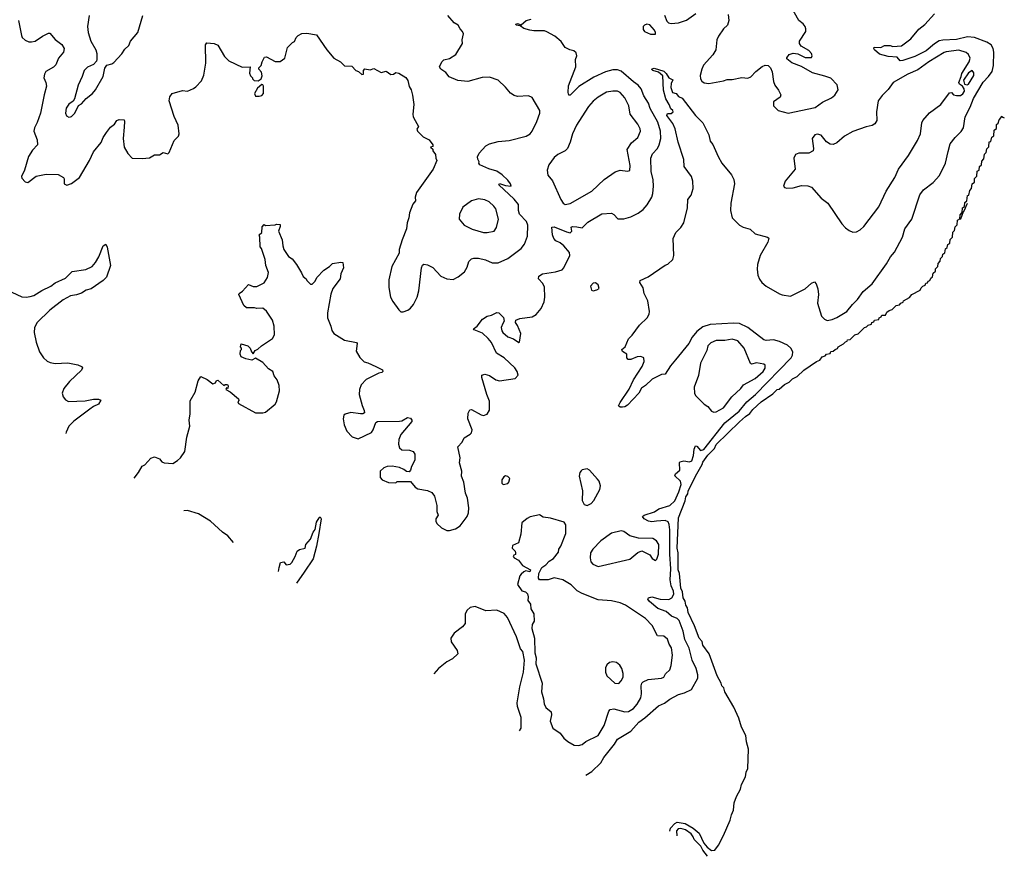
# Model space of a CAD drawing. Extents: x 1468344 to 1613994, y 525695 to 643861.
# Tile 145 of 256: x 1544589 to 1552668, y 525695 to 532561. Entities that reach past the tile are written whole.
import ezdxf

# ---------------------------------------------------------------- set-up
doc = ezdxf.new("R2010")
doc.units = 0

msp = doc.modelspace()

# ---------------------------------------------------------------- linework, layer by layer
at = {"layer": '0CON10XD'}
for points in [[(1549878.8, 532598.8), (1549898.8, 532548.8), (1549914.1, 532534.1), (1549935, 532528.8), (1549995, 532534.2), (1550061.7, 532558.3), (1550137, 532613)], [(1550402.5, 532605), (1550407.1, 532555), (1550395.8, 532515), (1550362.9, 532485), (1550324.4, 532425), (1550310, 532395), (1550300.8, 532315), (1550277, 532273), (1550200.8, 532189.2), (1550185.4, 532155), (1550173.5, 532103.5), (1550175.6, 532075), (1550185.5, 532055.5), (1550205, 532044.2), (1550245, 532037.1), (1550365, 532060), (1550395, 532071.4), (1550435, 532070), (1550515, 532087.1), (1550565, 532081.4), (1550588.5, 532091.5), (1550628.8, 532135), (1550682.7, 532177.3), (1550705, 532186.7), (1550730, 532185), (1550750, 532165), (1550763.9, 532133.9), (1550773.1, 532055), (1550784.3, 532025), (1550815, 531983.3), (1550834, 531945), (1550828.8, 531925), (1550775, 531886.7), (1550774.2, 531854.2), (1550812.5, 531815), (1550895, 531793.8), (1551115, 531840.8), (1551176.7, 531885), (1551249.2, 531920.8), (1551277.7, 531942.3), (1551303.8, 531985), (1551296.1, 532026.1), (1551245, 532081.4), (1551195, 532096.7), (1551095, 532125.6), (1551005, 532177.1), (1550925, 532206.7), (1550885, 532240), (1550883, 532247), (1550903.6, 532276.4), (1550935, 532286.7), (1550975, 532280), (1551035, 532252), (1551085, 532252), (1551091.2, 532265), (1551086, 532285), (1551065, 532308.8), (1551002.5, 532345), (1550987, 532367), (1550986.7, 532385), (1551038.6, 532465), (1551040, 532485), (1551033.3, 532505), (1551017.3, 532527.3), (1550983.1, 532555), (1550922.4, 532662.4)], [(1544578.9, 532555), (1544602.4, 532432.4), (1544610, 532415), (1544633.4, 532393.4), (1544665, 532380), (1544685, 532379.2), (1544715, 532385.7), (1544775, 532427.1), (1544825, 532452), (1544835, 532450), (1544879.1, 532399.1), (1544935, 532358), (1544954.2, 532325), (1544949.2, 532295), (1544907.5, 532245), (1544885, 532192), (1544865, 532172.5), (1544803.8, 532135), (1544791.2, 532115), (1544786.2, 532085), (1544803.8, 532045), (1544809.2, 532015), (1544788.9, 531945), (1544760, 531795), (1544733, 531717), (1544709.4, 531675), (1544705.6, 531645), (1544732.5, 531575), (1544736, 531535), (1544695, 531490.5), (1544661, 531439), (1544629.5, 531325), (1544603.1, 531275), (1544605, 531260), (1544635, 531231.4), (1544655, 531225.6), (1544725, 531277.5), (1544805, 531292.5), (1544905, 531291.2), (1544947.5, 531265), (1544953.3, 531255), (1544953.3, 531215), (1544975, 531203.8), (1545015, 531216.7), (1545078.8, 531265), (1545160.8, 531405), (1545195, 531476.2), (1545257.3, 531552.7), (1545274.2, 531595), (1545300, 531635), (1545335, 531680), (1545367.1, 531702.9), (1545385, 531733.3), (1545405, 531743.3), (1545445, 531740), (1545450, 531725), (1545445, 531680), (1545437.5, 531585), (1545446, 531515), (1545475, 531463.3), (1545512.5, 531425), (1545595, 531421.2), (1545655, 531426.7), (1545695, 531452.5), (1545737, 531453), (1545765, 531470), (1545805, 531460), (1545815, 531470), (1545855, 531570), (1545892.5, 531605), (1545896.7, 531625), (1545890, 531695), (1545856.1, 531766.1), (1545816.2, 531895), (1545821.2, 531928.8), (1545840, 531955), (1545925, 531978.8), (1545966.1, 531973.9), (1546015, 531996.7), (1546035, 532010), (1546080.5, 532059.5), (1546100.6, 532105), (1546117.1, 532205), (1546113.3, 532355), (1546125, 532370), (1546185, 532366.7), (1546215, 532353.3), (1546269.3, 532259.3), (1546305, 532222.5), (1546415, 532172.5), (1546480, 532175), (1546473.3, 532123.3), (1546481.7, 532101.7), (1546500, 532085), (1546500, 532075), (1546511.7, 532061.7), (1546545, 532060), (1546570, 532075), (1546579.3, 532099.3), (1546571.7, 532131.7), (1546550, 532155), (1546550, 532165), (1546570, 532185), (1546577.5, 532215), (1546597, 532253), (1546615, 532256.7), (1546685, 532218.1), (1546725, 532218), (1546764, 532245), (1546785, 532333.3), (1546827, 532373), (1546845, 532382.5), (1546857.5, 532415), (1546875, 532432.5), (1546905, 532446.7), (1546945, 532450), (1547025, 532437.5), (1547108.6, 532315), (1547166.6, 532246.6), (1547220, 532215), (1547255, 532183.8), (1547315, 532180), (1547346.2, 532145), (1547368.8, 532135), (1547395, 532112.5), (1547410, 532115), (1547411.2, 532145), (1547422, 532158), (1547465, 532150), (1547495, 532160), (1547555, 532127.5), (1547595, 532138.8), (1547635, 532111.2), (1547655, 532113.3), (1547675, 532126.7), (1547701.2, 532121.2), (1547756.7, 532086.7), (1547773.2, 532063.2), (1547783.6, 532013.6), (1547800, 531985), (1547813, 531943), (1547823.3, 531865), (1547813.8, 531785), (1547816.7, 531765), (1547833.8, 531735), (1547860, 531685), (1547848.3, 531661.7), (1547853.3, 531645), (1547899.3, 531599.3), (1547947.5, 531575), (1547980, 531535), (1547978.3, 531521.7), (1547960, 531515), (1547978.3, 531498.3), (1547980, 531485), (1548000, 531455), (1548003.3, 531425), (1548012.5, 531405), (1547981.2, 531335), (1547846.1, 531143.9), (1547834, 531105), (1547836, 531075), (1547815, 531046.7), (1547786.9, 530975), (1547782.9, 530935), (1547767, 530893), (1547762.9, 530845), (1547726, 530755), (1547703.8, 530675), (1547702, 530645), (1547642.5, 530535), (1547618.6, 530425), (1547616.7, 530363.3), (1547632.5, 530285), (1547649.4, 530249.4), (1547698.6, 530178.6), (1547715, 530164.4), (1547735, 530163.6), (1547772.7, 530177.3), (1547795, 530194.4)], [(1545158.9, 532595), (1545145.5, 532505), (1545150.5, 532455), (1545173.8, 532383.8), (1545212.9, 532315), (1545220.6, 532285), (1545222.5, 532235), (1545218.6, 532221.4), (1545195.6, 532194.4), (1545145, 532172), (1545118.8, 532145), (1545102.5, 532095), (1545067.5, 532025), (1545039.5, 531910.5), (1545027.7, 531892.3), (1544991.7, 531868.3), (1544971.2, 531835), (1544966, 531795), (1544972.3, 531772.3), (1544990.7, 531760.7)], [(1544990.7, 531760.7), (1545005, 531763.3), (1545015, 531766.7), (1545040, 531795), (1545072, 531858), (1545095, 531871.2), (1545134.3, 531915.7), (1545186.2, 531955), (1545212, 531985), (1545274.2, 532095), (1545287.9, 532162.1), (1545303.3, 532186.7), (1545345, 532199.2), (1545360, 532210), (1545427.8, 532282.2), (1545451.4, 532318.6), (1545485, 532348.8), (1545499.2, 532385), (1545557.1, 532455), (1545598.6, 532595)], [(1547830, 528945), (1547803.3, 528895), (1547797, 528863), (1547785, 528850), (1547763, 528853), (1547740.7, 528870.7), (1547705, 528886), (1547645.8, 528895.8), (1547605, 528894), (1547577.7, 528882.3), (1547546.7, 528855), (1547546.7, 528805), (1547564.3, 528784.3), (1547615, 528763.8), (1547675, 528760), (1547685, 528770), (1547795, 528770), (1547833.6, 528723.6), (1547855, 528710), (1547936.4, 528696.4), (1547970.5, 528680.5), (1547991.7, 528651.7), (1548012.5, 528575), (1548012.5, 528525), (1548022.5, 528495), (1548003.3, 528465), (1548003.3, 528445), (1548012.5, 528425), (1548051.2, 528391.2), (1548095, 528370), (1548115, 528368.8), (1548165, 528382), (1548202.3, 528407.7), (1548260, 528485), (1548271.2, 528515), (1548273.9, 528553.9), (1548264.2, 528635), (1548246.2, 528675), (1548233.3, 528765), (1548213.9, 528813.9), (1548217.5, 528855), (1548197.5, 528925), (1548203.3, 528965), (1548183.3, 529055), (1548220, 529095), (1548235, 529130), (1548285, 529160), (1548295, 529170), (1548302.5, 529195), (1548266.7, 529285), (1548268.3, 529331.7), (1548281.7, 529358.3), (1548295, 529362.5), (1548375, 529318.8), (1548395, 529313.8), (1548425, 529322.5), (1548443, 529357), (1548445, 529430), (1548422, 529485), (1548380, 529625), (1548380, 529645), (1548405, 529652.5), (1548445, 529640), (1548495, 529606.7), (1548525, 529596.2), (1548654.1, 529615.9), (1548678, 529645), (1548671.4, 529675), (1548651.4, 529705), (1548564.2, 529785), (1548502.5, 529825), (1548461.1, 529911.1), (1548434.3, 529945), (1548387.7, 529987.7), (1548317.5, 530015), (1548312.5, 530025), (1548342.5, 530045), (1548387, 530103), (1548425, 530126.7), (1548460, 530135), (1548505, 530157.5), (1548520, 530155), (1548558.3, 530118.3), (1548563, 530087), (1548552.3, 530067.7), (1548540, 530035), (1548545, 530007.5), (1548554, 529995), (1548595, 529959.2), (1548642, 529942), (1548685, 529912.5), (1548690, 529915), (1548701.2, 529985), (1548675, 530050), (1548657.5, 530075), (1548660, 530095), (1548691.7, 530108.3), (1548793.6, 530123.6), (1548827, 530143), (1548868.7, 530191.3), (1548892.5, 530245), (1548897.1, 530285), (1548894.4, 530365), (1548882.9, 530395), (1548846.7, 530435), (1548847.5, 530455), (1548880, 530475), (1548985, 530491.2), (1549040.5, 530509.5), (1549054.2, 530525.8), (1549102.5, 530625), (1549099.7, 530649.7), (1549055, 530704), (1549025, 530730), (1548987, 530747), (1548972.5, 530765), (1548960.8, 530795), (1548955, 530857.5), (1548975, 530860.6), (1549075, 530818.8), (1549106.9, 530813.1), (1549118.8, 530825), (1549115, 530857.5), (1549125, 530863.3), (1549161.7, 530861.7), (1549205, 530852.5), (1549249.7, 530900.3), (1549365, 530967.5), (1549445, 530973.3), (1549465, 530963.3), (1549496.7, 530926.7), (1549545, 530927.5), (1549605, 530944.4), (1549665, 530973.1), (1549706.1, 531003.9), (1549739.1, 531040.9), (1549776.1, 531103.9), (1549785.5, 531135), (1549789.5, 531195), (1549786.2, 531246.2), (1549770.4, 531315), (1549769.1, 531425), (1549780.8, 531459.2), (1549821.9, 531505), (1549835.5, 531534.5), (1549848.8, 531585), (1549846.6, 531645), (1549825, 531718.9), (1549761, 531831), (1549749.4, 531875), (1549709.7, 531935), (1549688.9, 531995), (1549665, 532024.1), (1549625, 532051.6), (1549525, 532138.2), (1549495, 532150.6), (1549455, 532149.4), (1549397.1, 532132.9), (1549300.5, 532089.5), (1549176.7, 532013.3), (1549115, 531950), (1549105, 531941.2), (1549095, 531941.2), (1549088.6, 531965), (1549091.7, 532018.3), (1549151.2, 532175), (1549150, 532235), (1549161.2, 532265), (1549155, 532290), (1549135, 532306.7), (1549103.6, 532313.6), (1549064.2, 532334.2), (1549033, 532383), (1548980, 532425), (1548915, 532462.2), (1548895, 532469.1), (1548808.7, 532468.7), (1548775, 532474.2), (1548725, 532488), (1548695, 532510), (1548662.5, 532515), (1548660, 532525), (1548675, 532530), (1548705, 532520), (1548745.9, 532554.1), (1548785, 532566.7)], [(1547795, 530194.4), (1547820.9, 530225), (1547849.3, 530285), (1547864, 530335), (1547886, 530525), (1547895, 530546.7), (1547905, 530553.8), (1547935, 530549.2), (1547978, 530528), (1548045.6, 530455.6), (1548095, 530435.6), (1548145, 530428.5), (1548188, 530452), (1548237.9, 530492.1), (1548260.3, 530529.7), (1548274, 530576), (1548295, 530598.1), (1548315, 530604.4), (1548355, 530603.3), (1548410.3, 530590.3), (1548465, 530566.7), (1548515, 530566.2), (1548595, 530600), (1548705, 530684.5), (1548730.9, 530719.1), (1548755.4, 530785), (1548759.6, 530875), (1548747.5, 530905), (1548690.9, 530965), (1548681.8, 530995), (1548682.3, 531025), (1548680.8, 531045), (1548647.1, 531087.1), (1548520, 531205), (1548525, 531218), (1548575, 531199.5), (1548622.5, 531195), (1548616, 531215), (1548594, 531245), (1548547.8, 531287.8), (1548505, 531317.1), (1548437.5, 531337.5), (1548365, 531370), (1548357.5, 531385), (1548360, 531395), (1548347, 531417), (1548346.7, 531435), (1548358.8, 531465), (1548413.4, 531526.6), (1548445, 531542), (1548515, 531561.2), (1548605, 531570), (1548745, 531606.2), (1548776.7, 531625), (1548793.8, 531645), (1548832.9, 531725), (1548858, 531795), (1548858, 531815), (1548792.7, 531922.7), (1548765, 531937.5), (1548675, 531932), (1548645, 531938.8), (1548617.3, 531957.3), (1548575, 532007.5), (1548515, 532065.8), (1548445, 532088.9), (1548385, 532085.5), (1548265, 532054.4), (1548185, 532060.8), (1548112.5, 532092.5), (1548085, 532127.5), (1548044.1, 532154.1), (1548032.5, 532175), (1548053.9, 532216.1), (1548069.5, 532230.5), (1548115, 532242.5), (1548167.5, 532275), (1548223.3, 532365), (1548220, 532395), (1548230, 532445), (1548223.3, 532465), (1548203.3, 532485), (1548186.7, 532515), (1548155, 532536.2), (1548102.5, 532595)], [(1551935, 532259.5), (1551835, 532225.6), (1551814.7, 532224.7), (1551790, 532255), (1551715, 532258.8), (1551645, 532278.8), (1551603.3, 532315), (1551597.5, 532325), (1551600, 532335), (1551655, 532332.5), (1551685, 532350), (1551730.7, 532349.3), (1551755, 532341.2), (1551825, 532346.2), (1551900, 532405), (1551966.8, 532483.2), (1552015, 532522), (1552095, 532608)], [(1549765, 532442), (1549805, 532442.5), (1549806.7, 532455), (1549796.7, 532475), (1549758.3, 532518.3), (1549735, 532524), (1549715, 532516), (1549706.2, 532505), (1549705, 532480), (1549715, 532464), (1549765, 532442)], [(1549235.2, 526361.6), (1549285, 526391.1), (1549358, 526462), (1549383.5, 526506.5), (1549470.8, 526615), (1549495, 526655.4), (1549605, 526722.5), (1549668.7, 526795), (1549718.7, 526831.3), (1549830.5, 526929.5), (1549879.6, 526950.4), (1549925, 526984.2), (1549995, 527023.1), (1550043.7, 527036.3), (1550102, 527065), (1550152.3, 527157.7), (1550153, 527185), (1550140.4, 527235), (1550106.9, 527305), (1550083.5, 527403.5), (1550046.1, 527475), (1550032.7, 527542.7), (1550000.2, 527630.2), (1549985, 527645.3), (1549938.1, 527665), (1549893, 527703), (1549825, 527727.7), (1549756.7, 527785), (1549744.2, 527805), (1549747.5, 527815), (1549775, 527824.2), (1549845, 527804.4), (1549915, 527803.1), (1549941.1, 527815), (1549957.2, 527845), (1549955, 527872), (1549935.8, 527915.8), (1549925.7, 527965), (1549932.9, 528055), (1549923.9, 528175), (1549924.8, 528375), (1549919, 528419), (1549908.9, 528438.9), (1549885, 528451.6), (1549815.2, 528444.8), (1549775, 528439.6), (1549750, 528445), (1549714.3, 528465), (1549700, 528485), (1549712.5, 528495), (1549796.8, 528523.2), (1549833.5, 528546.5), (1549925, 528574.7), (1549965, 528612.7), (1549997.5, 528685), (1550015.8, 528745.8), (1550012.5, 528772.5), (1549963.6, 528816.4), (1549970, 528835), (1550005.7, 528865), (1550002.5, 528925), (1550007.1, 528932.9), (1550038.5, 528941.5), (1550085, 528931.8), (1550105, 528941.9), (1550118.4, 528985), (1550123.7, 529036.3), (1550135, 529064), (1550145, 529060.8), (1550175, 529025.5), (1550201.8, 529035), (1550375, 529252.2), (1550493, 529347), (1550555, 529424.2), (1550626.2, 529483.8), (1550918.5, 529785), (1550931.1, 529808.9), (1550931.8, 529835), (1550916.8, 529865), (1550889.5, 529889.5), (1550825, 529918.9), (1550775, 529933), (1550715, 529928.7), (1550695, 529933.6), (1550565, 530034.7), (1550495, 530066.9), (1550445, 530070.7), (1550255, 530060.4), (1550195, 530040.7), (1550145, 530003.2), (1550107.3, 529955), (1550080, 529905), (1549970.9, 529769.1), (1549929.5, 529720.5), (1549885, 529653.3), (1549855, 529648.6), (1549778.4, 529611.6), (1549725, 529560), (1549692.5, 529537.5), (1549668.8, 529495), (1549575, 529396.7), (1549555, 529383.3), (1549535, 529380), (1549515, 529380), (1549503, 529393), (1549515, 529420), (1549591.2, 529528.8), (1549625, 529606.7), (1549696.2, 529715), (1549712.5, 529755), (1549710, 529785), (1549685, 529796.7), (1549655, 529793.3), (1549605, 529773.3), (1549583, 529773), (1549570, 529785), (1549570, 529815), (1549535, 529837.5), (1549530, 529855), (1549557.5, 529875), (1549585, 529942.5), (1549615, 529973.3), (1549674, 530055), (1549738.8, 530115), (1549753.8, 530145), (1549756, 530165), (1549744, 530255), (1549714, 530314), (1549705, 530360), (1549676.7, 530405), (1549680.5, 530419.5), (1549745, 530451.2), (1549885, 530546.7), (1549907.5, 530555), (1549947.7, 530592.3), (1549956, 530625), (1549950, 530765), (1549973.3, 530815), (1550014.4, 530855.6), (1550039.2, 530895), (1550068.3, 531018.3), (1550070.8, 531085), (1550099.1, 531120.9), (1550114.3, 531175), (1550111.5, 531235), (1550102.2, 531275), (1550042.5, 531355), (1550038.1, 531415), (1549993.2, 531555), (1549968.2, 531665), (1549949.5, 531709.5), (1549898.8, 531775), (1549905, 531792.5), (1549935, 531792.5), (1549950, 531805), (1549947.5, 531815), (1549930.6, 531830.6), (1549919.2, 531865), (1549891.3, 531911.3), (1549873, 531983), (1549865, 532100), (1549831.2, 532131.2), (1549785, 532142.9), (1549773.8, 532155), (1549795, 532163.8), (1549875, 532137.8), (1549895, 532120), (1549914.6, 532084.6), (1549948.6, 532068.6), (1549933.4, 532036.6), (1549932, 532005), (1549945, 531963.3), (1549976.1, 531956.1), (1549995, 531930), (1550025, 531917.5), (1550135, 531774.2), (1550194, 531715), (1550243.3, 531615), (1550254.1, 531564.1), (1550276.1, 531536.1), (1550319.4, 531439.4), (1550350, 531385), (1550428.9, 531288.9), (1550449.2, 531249.2), (1550454.4, 531215), (1550424.6, 531055.4), (1550421.8, 530995), (1550436.3, 530936.3), (1550494.4, 530874.4), (1550525, 530858), (1550582.7, 530842.7), (1550625, 530804), (1550725, 530777.5), (1550737, 530767), (1550728.8, 530735), (1550664.7, 530625.3), (1550642.2, 530552.2), (1550640, 530515), (1550646.7, 530465), (1550660.6, 530430.6), (1550679.1, 530405), (1550715.3, 530375.3), (1550825, 530312.2), (1550845, 530303.3), (1550915, 530291.9), (1551035, 530353.5), (1551085, 530400), (1551110, 530410), (1551124.2, 530394.2), (1551137.7, 530352.3), (1551142.5, 530305), (1551136.1, 530233.9), (1551167.9, 530127.9), (1551192, 530102), (1551215, 530093.1), (1551255, 530099.5), (1551295, 530117.3), (1551375, 530165.5), (1551422.7, 530225), (1551465, 530265.5), (1551509.3, 530330.7), (1551585, 530392.5), (1551702, 530558), (1551735.4, 530614.6), (1551767.7, 530652.3), (1551832.8, 530777.2), (1551851.4, 530845), (1551909.4, 530925), (1551975, 531123.8), (1552005, 531164.2), (1552083.7, 531226.3), (1552137.7, 531282.3), (1552186.7, 531385), (1552208.1, 531478.1), (1552225, 531541.2), (1552265, 531594), (1552315, 531644.2), (1552333.3, 531675), (1552347.1, 531765), (1552387.8, 531842.2), (1552415.3, 531915), (1552495, 532047.6), (1552540, 532095), (1552567.5, 532135), (1552578.6, 532185), (1552581.6, 532295), (1552577.3, 532325), (1552559.7, 532355), (1552525, 532377.7), (1552425, 532414.2), (1552365, 532419.8), (1552275, 532397.8), (1552165, 532393.4), (1552135, 532386.7), (1552096.6, 532363.4), (1552026.7, 532305), (1551935, 532259.5)], [(1551425, 530817.5), (1551455, 530820), (1551485, 530836.2), (1551516.4, 530863.6), (1551638.9, 531025), (1551700, 531155), (1551771.1, 531265), (1551801.4, 531335), (1551882.4, 531447.6), (1551955, 531570), (1551980, 531625), (1551991.9, 531715), (1552000.8, 531735), (1552055, 531795.8), (1552147.1, 531865), (1552218.3, 531961.7), (1552235, 531964.2), (1552252.7, 531945), (1552275, 531938.6), (1552309.7, 531940.3), (1552328.1, 531951.9), (1552341.6, 531975), (1552339.8, 531995), (1552326.5, 532016.5), (1552301.1, 532031.1), (1552295.8, 532045), (1552313.3, 532095), (1552320.9, 532119.1), (1552381.1, 532215), (1552387.1, 532245), (1552374, 532275), (1552355, 532290.6), (1552295, 532310.4), (1552191.9, 532298.1), (1552175, 532291.2), (1552048.1, 532215), (1551959.1, 532150.9), (1551877.5, 532115), (1551755.6, 532045), (1551715, 531988.1), (1551665, 531938.9), (1551634.6, 531895), (1551619.5, 531805), (1551622.5, 531735), (1551605, 531706.2), (1551585, 531692.5), (1551535, 531682.9), (1551425, 531643.8), (1551355.9, 531604.1), (1551295, 531550.8), (1551265, 531538), (1551239.5, 531539.5), (1551208.8, 531558.8), (1551164.2, 531614.2), (1551135, 531622), (1551113.8, 531615), (1551092.5, 531585), (1551103.8, 531505), (1551098.8, 531485), (1551064.2, 531465.8), (1550983, 531467), (1550955.7, 531454.3), (1550942.5, 531425), (1550951.2, 531335), (1550870, 531235), (1550857.5, 531195), (1550863.9, 531183.9), (1550885, 531178), (1550935, 531180.8), (1551005, 531200), (1551055, 531198.6), (1551085.4, 531185.4), (1551165, 531096), (1551221.2, 531055), (1551335.9, 530885.9), (1551364.3, 530854.3), (1551395, 530830), (1551425, 530817.5)], [(1552363.6, 532026.4), (1552375, 532032.5), (1552417, 532103), (1552418.9, 532125), (1552405, 532144.7), (1552374.1, 532125.9), (1552333.3, 532065), (1552342.5, 532032.5), (1552363.6, 532026.4)], [(1546525, 531932.5), (1546555, 531933.3), (1546575, 531940), (1546590, 531955), (1546590, 532015), (1546585, 532027.5), (1546575, 532030), (1546540.5, 531999.5), (1546516.2, 531955), (1546525, 531932.5)], [(1549065.6, 531045.6), (1549105, 531052.1), (1549285, 531153.1), (1549385, 531248.5), (1549475, 531313.3), (1549515, 531325.7), (1549575, 531316.7), (1549595, 531323.3), (1549599.2, 531365), (1549574.6, 531495.4), (1549609.1, 531550.9), (1549661.4, 531595), (1549682.9, 531645), (1549680, 531665), (1549660.6, 531705), (1549599.5, 531785), (1549586.7, 531855), (1549555, 531918.8), (1549517.5, 531965), (1549495, 531975.7), (1549455, 531975.7), (1549405, 531965.8), (1549335, 531925.6), (1549295, 531892.9), (1549255, 531847.5), (1549202.9, 531765), (1549158.1, 531695), (1549124.4, 531625.6), (1549106.9, 531555), (1549084, 531505), (1549065, 531486), (1549005, 531455.7), (1548975, 531431.4), (1548931.1, 531368.9), (1548916.7, 531325), (1548921.9, 531285), (1548959.6, 531239.6), (1549030, 531085), (1549049.2, 531055), (1549065.6, 531045.6)], [(1549924.2, 525901.1), (1549929.5, 525925), (1549966.1, 525965), (1549985, 525973.8), (1550050, 525965), (1550116, 525926), (1550164.6, 525885), (1550202.6, 525802.6), (1550229.7, 525769.7), (1550265, 525741.6), (1550293.8, 525746.2), (1550322.9, 525787.1), (1550364.3, 525865), (1550419, 525991), (1550429.2, 526035), (1550447, 526073), (1550452.2, 526135), (1550470.3, 526185), (1550504.5, 526245.5), (1550510.8, 526285), (1550544.2, 526345.8), (1550551.1, 526385), (1550564.3, 526415), (1550570.2, 526575), (1550552, 526635), (1550547.7, 526687.7), (1550512.5, 526755), (1550489, 526829), (1550447.8, 526917.8), (1550375, 527045.7), (1550366.9, 527076.9), (1550350.6, 527095), (1550345.8, 527115.8), (1550313, 527175), (1550246.7, 527356.7), (1550195, 527428.1), (1550187.7, 527457.7), (1550163.1, 527485), (1550125.9, 527585.9), (1550075, 527696), (1550069.4, 527735), (1550053.8, 527756.2), (1550049.4, 527789.4), (1550034.1, 527815), (1550028.2, 527865), (1550013.7, 527895), (1550001.9, 528015), (1549993.3, 528045), (1549992.2, 528185), (1549984.7, 528225), (1549995, 528472), (1550048.5, 528611.5), (1550055, 528644), (1550070.9, 528669.1), (1550075, 528692), (1550135, 528815.5), (1550190.2, 528909.8), (1550195, 528928.6), (1550235, 528987.3), (1550289.2, 529040.8), (1550304.2, 529075), (1550495, 529259.5), (1550543.5, 529305), (1550580.7, 529329.3), (1550605, 529361.9), (1550673.3, 529425), (1550769.9, 529490.1), (1550804.4, 529525), (1550820.5, 529529.5), (1550865, 529567.5), (1550902.9, 529587.1), (1550930, 529615), (1550968.3, 529631.7), (1551024, 529685), (1551127.5, 529755), (1551153.6, 529766.4), (1551172.5, 529795), (1551198.3, 529801.7), (1551210, 529815), (1551238.3, 529821.7), (1551245, 529837.5), (1551265, 529840), (1551280, 529855), (1551298.3, 529861.7), (1551305, 529877.5), (1551350, 529900), (1551365, 529917.5), (1551378.3, 529921.7), (1551382.5, 529935), (1551402.5, 529937.5), (1551442.5, 529975), (1551468.3, 529981.7), (1551520, 530035), (1551538.3, 530041.7), (1551550, 530055), (1551578.3, 530061.7), (1551582.5, 530075), (1551598.3, 530081.7), (1551603.3, 530095), (1551638.3, 530101.7), (1551642.5, 530115), (1551658.3, 530121.7), (1551662.5, 530135), (1551692.5, 530137.5), (1551705, 530160), (1551722.5, 530175), (1551748.3, 530181.7), (1551780, 530215), (1551808.3, 530221.7), (1551820, 530235), (1551838.3, 530241.7), (1551842.5, 530255), (1551890, 530280), (1551910, 530305), (1551978.4, 530341.6), (1551985, 530360), (1552000, 530375), (1552018.3, 530381.7), (1552025, 530397.5), (1552038.3, 530401.7), (1552042.5, 530415), (1552058.3, 530421.7), (1552065, 530440), (1552078.3, 530451.7), (1552085, 530480), (1552102.5, 530497.5), (1552105, 530517.5), (1552123.3, 530536.7), (1552125, 530560), (1552141.7, 530578.3), (1552145, 530600), (1552162.5, 530617.5), (1552165, 530637.5), (1552181.7, 530648.3), (1552185, 530680), (1552198.3, 530691.7), (1552205, 530716.7), (1552222.5, 530727.5), (1552225, 530757.5), (1552243.3, 530776.7), (1552245, 530817.5), (1552260, 530830), (1552265, 530860), (1552281.7, 530878.3), (1552285, 530916.2), (1552302.5, 530927.5), (1552305, 530960), (1552322.5, 530977.5), (1552325, 531016.7), (1552342.5, 531027.5), (1552345, 531060), (1552360, 531075), (1552365, 531117.5), (1552378.3, 531121.7), (1552385, 531160), (1552400, 531175), (1552403.8, 531215), (1552422.5, 531227.5), (1552425, 531257.5), (1552443.3, 531276.7), (1552445, 531316.7), (1552462.5, 531327.5), (1552465, 531357.5), (1552480, 531370), (1552485, 531400), (1552501.7, 531418.3), (1552505, 531457.5), (1552520, 531470), (1552525, 531500), (1552542.5, 531517.5), (1552545, 531557.5), (1552558.3, 531561.7), (1552564.2, 531585.8), (1552565, 531597.5), (1552581.7, 531608.3), (1552584.4, 531655), (1552603, 531667), (1552605, 531700), (1552618.3, 531711.7), (1552625, 531740), (1552642.5, 531757.5), (1552645, 531770), (1552655, 531760), (1552668.4, 531755.3)], [(1548425, 530814), (1548482.5, 530825), (1548502, 530855), (1548516.6, 530923.4), (1548495, 531008.8), (1548480.7, 531030.7), (1548440, 531065), (1548405, 531082.9), (1548355, 531090.8), (1548295, 531074), (1548225, 531023.3), (1548198, 530965), (1548193.9, 530923.9), (1548235.9, 530875.9), (1548302.8, 530842.8), (1548395, 530816), (1548425, 530814)], [(1552366.4, 531053), (1552361.7, 531048.3), (1552340, 530995), (1552330, 530985), (1552310, 530925), (1552311.1, 530923.1)], [(1545527.7, 528799.5), (1545564.5, 528845.5), (1545595, 528897.5), (1545615, 528907.5), (1545665, 528962.5), (1545695, 528972.5), (1545735, 528957.5), (1545755, 528932.5), (1545773, 528923), (1545845, 528917.5), (1545885, 528942.5), (1545907.5, 528965), (1545943.6, 529016.4), (1545961.2, 529135), (1545983.6, 529226.4), (1545980, 529275), (1545986.4, 529326.4), (1545987, 529433), (1546027.5, 529505), (1546053.6, 529596.4), (1546075, 529632.5), (1546128.3, 529608.3), (1546175, 529572.5), (1546195, 529580), (1546205, 529600), (1546215, 529602.5), (1546265, 529560), (1546275, 529567.5), (1546295, 529566.7), (1546300, 529555), (1546297, 529533), (1546285, 529540), (1546280, 529525), (1546315, 529507.5), (1546385, 529450), (1546387.5, 529435), (1546380, 529425), (1546385, 529410), (1546525, 529333.3), (1546585, 529333.3), (1546605, 529340), (1546683.9, 529406.1), (1546696.7, 529425), (1546721.2, 529515), (1546718.3, 529558.3), (1546701.2, 529605), (1546677.3, 529637.3), (1546666, 529675), (1546630, 529695), (1546585, 529746.7), (1546525, 529782.5), (1546495, 529767.5), (1546445, 529776.7), (1546407.5, 529795), (1546397.5, 529815), (1546400, 529845), (1546410, 529855), (1546410, 529865), (1546400, 529875), (1546405, 529900), (1546460, 529885), (1546480, 529865), (1546490, 529835), (1546505, 529820), (1546520, 529845), (1546543.6, 529856.4), (1546573.3, 529885), (1546663.8, 529945), (1546679.2, 529975), (1546675.8, 530045), (1546662.9, 530095), (1546615, 530168.8), (1546583.6, 530193.6), (1546535, 530190), (1546515, 530197.5), (1546450, 530195), (1546427.5, 530215), (1546387.5, 530305), (1546390, 530315), (1546416.4, 530333.6), (1546465, 530387.5), (1546505, 530372.5), (1546535, 530372.5), (1546595, 530402.5), (1546623.3, 530445), (1546629.2, 530485), (1546608.6, 530545), (1546604.3, 530594.3), (1546573.6, 530683.6), (1546563, 530697), (1546560, 530775), (1546552.5, 530795), (1546576.7, 530815), (1546578.3, 530861.7), (1546595, 530880), (1546605, 530873.3), (1546685, 530877.5), (1546697, 530883), (1546725, 530880), (1546726.7, 530865), (1546713.3, 530825), (1546743.3, 530755), (1546746.7, 530705), (1546756.7, 530675), (1546795, 530617.5), (1546825, 530597.5), (1546860.7, 530550.7), (1546902.5, 530482.5), (1546913.6, 530453.6), (1546940, 530435), (1546945, 530420), (1546975, 530390), (1546988.3, 530391.7), (1547012.5, 530415), (1547026.7, 530445), (1547085, 530506.7), (1547130, 530535), (1547155, 530560), (1547225, 530572.5), (1547239.3, 530569.3), (1547246, 530525), (1547224.2, 530475), (1547217.5, 530435), (1547159.4, 530355), (1547142.2, 530307.8), (1547114.7, 530155.3), (1547114.7, 530115), (1547143.1, 530045), (1547150.3, 530010.3), (1547165.7, 529985.7), (1547255, 529931.2), (1547353, 529913), (1547357.5, 529905), (1547350.7, 529840.7), (1547379.3, 529789.3), (1547415, 529753.3), (1547445, 529746), (1547512.5, 529715), (1547565, 529687.5), (1547570, 529675), (1547560, 529665), (1547535, 529660), (1547432.6, 529607.4), (1547391.4, 529565), (1547378, 529525), (1547375.8, 529485), (1547398.8, 529395), (1547416.2, 529355), (1547417.5, 529335), (1547405, 529327.5), (1547385, 529327.5), (1547306.4, 529336.4), (1547260, 529325), (1547247.5, 529315), (1547243.9, 529286.1), (1547250, 529235), (1547273.8, 529185), (1547316.4, 529136.4), (1547365, 529120), (1547475, 529172.5), (1547490, 529195), (1547510, 529255), (1547525, 529262.5), (1547705, 529266), (1547725, 529268.8), (1547770, 529295), (1547795, 529290), (1547806.7, 529275), (1547807.7, 529262.3), (1547715, 529156.7), (1547699.2, 529115), (1547696.1, 529076.1), (1547705, 529047.5), (1547725, 529031.2), (1547788.3, 529028.3), (1547816.4, 529016.4), (1547832.5, 528995), (1547830, 528945)], [(1544524.6, 530324.6), (1544605, 530285.7), (1544643, 530283), (1544675, 530288.2), (1544705, 530297.3), (1544770.9, 530339.1), (1544843.8, 530375), (1544878.8, 530401.2), (1544965, 530441.1), (1545018.8, 530495), (1545130.3, 530509.7), (1545184.4, 530535.6), (1545212.1, 530567.9), (1545238, 530615), (1545274, 530705), (1545295, 530720), (1545307.5, 530695), (1545333.3, 530545), (1545302.3, 530447.7), (1545275, 530420), (1545175, 530353.1), (1545135, 530342.2), (1545095, 530315.5), (1545055, 530303.8), (1545005, 530293.8), (1544945, 530261.8), (1544835, 530178.5), (1544731.8, 530075), (1544710.9, 530035), (1544706.9, 529995), (1544723.3, 529915), (1544750.8, 529835), (1544783.3, 529785), (1544815, 529758.8), (1544837.7, 529747.7), (1544879.5, 529739.5), (1544985, 529746), (1545065, 529728), (1545096.7, 529715), (1545103.3, 529705), (1545096.2, 529685), (1544998.7, 529591.3), (1544952, 529535), (1544936.2, 529495), (1544946.2, 529465), (1544965, 529440), (1544988.3, 529428.3), (1545126.8, 529433.2), (1545195.7, 529445.7), (1545235.9, 529445.9), (1545255, 529437.5), (1545236.7, 529405), (1545193.5, 529386.5), (1545164, 529365), (1545034.2, 529265), (1544992.5, 529225), (1544970, 529175), (1544968.2, 529166.3)], [(1549295, 530336.7), (1549325, 530343.8), (1549342.5, 530355), (1549336.2, 530385), (1549315, 530402), (1549295, 530400), (1549274, 530375), (1549281.7, 530341.7), (1549295, 530336.7)], [(1550285, 529340.6), (1550305, 529343.5), (1550364.2, 529375), (1550432.5, 529465), (1550505, 529533.8), (1550528, 529565), (1550625, 529615.7), (1550690.8, 529675), (1550705, 529702.5), (1550706, 529726), (1550693.9, 529733.9), (1550635, 529745.6), (1550595, 529733.8), (1550585, 529740), (1550532.9, 529865), (1550482.5, 529925), (1550435, 529938.8), (1550375, 529929.1), (1550305, 529929.5), (1550260.6, 529909.4), (1550235.7, 529885), (1550228.6, 529845), (1550175, 529743.3), (1550158.6, 529641.4), (1550122.2, 529545), (1550126.8, 529496.8), (1550135.6, 529475.6), (1550205, 529405.7), (1550235, 529386), (1550265, 529349.2), (1550285, 529340.6)], [(1548556.4, 528746.4), (1548595, 528753.3), (1548603.9, 528766.1), (1548610, 528795), (1548595, 528813.3), (1548575, 528818.8), (1548560.3, 528809.7), (1548544.1, 528785.9), (1548546.1, 528756.1), (1548556.4, 528746.4)], [(1549245, 528574.2), (1549278.3, 528591.7), (1549299.2, 528615), (1549349.2, 528705), (1549355.7, 528735), (1549345, 528773.3), (1549331.3, 528791.3), (1549265, 528864), (1549245, 528875.8), (1549205, 528865.8), (1549195, 528858), (1549184.4, 528845), (1549180.8, 528815), (1549207.5, 528695), (1549204.4, 528615), (1549221.3, 528581.3), (1549245, 528574.2)], [(1546343.5, 528270.8), (1546296.2, 528325), (1546254.2, 528354.2), (1546153.3, 528445), (1546057, 528507), (1545965, 528533.3), (1545936.6, 528531.5)], [(1549175, 526604.2), (1549205, 526612), (1549233.6, 526636.4), (1549334.5, 526685.5), (1549385, 526768), (1549424.4, 526885), (1549435, 526900.8), (1549465, 526905.5), (1549555, 526880), (1549585, 526884.4), (1549625, 526908.6), (1549655, 526944.2), (1549684.5, 526995), (1549692, 527028), (1549687.3, 527095), (1549693.5, 527115), (1549705, 527127.8), (1549745, 527146.7), (1549855, 527156.2), (1549873.9, 527166.1), (1549888.3, 527191.7), (1549923.6, 527226.4), (1549935, 527260), (1549944.4, 527345), (1549937.5, 527405), (1549917.3, 527437.3), (1549905, 527476.7), (1549875, 527502.9), (1549823, 527503), (1549779.8, 527589.8), (1549725, 527645.6), (1549640.8, 527700.8), (1549561.2, 527755), (1549515, 527776.5), (1549445, 527791.8), (1549335, 527800), (1549205, 527850.5), (1549162, 527875), (1549114.3, 527924.3), (1549045, 527964), (1548975, 527979.2), (1548925, 527964.2), (1548853.3, 527963.3), (1548847, 527977), (1548848.8, 528015), (1548873.9, 528066.1), (1548905, 528086.7), (1548932.7, 528117.3), (1548969.7, 528140.3), (1549009.5, 528190.5), (1549014.2, 528215), (1549030.3, 528239.7), (1549070, 528345), (1549070, 528415), (1549057.3, 528437.3), (1548945, 528470), (1548885, 528478.8), (1548855, 528496.2), (1548778.8, 528481.2), (1548752.7, 528467.3), (1548709.3, 528430.7), (1548701.7, 528338.3), (1548683, 528267), (1548632.5, 528245), (1548630, 528225), (1548655, 528200), (1548657.5, 528185), (1548657, 528173), (1548643.6, 528166.4), (1548637.5, 528155), (1548645, 528143.3), (1548682.5, 528125), (1548715, 528082.5), (1548780, 528045), (1548775, 528030), (1548742.5, 528037.5), (1548725, 528030), (1548705, 528010), (1548694.1, 527995.9), (1548672.5, 527925), (1548710, 527875), (1548740, 527865), (1548755, 527850), (1548762.5, 527825), (1548757.5, 527795), (1548780, 527765), (1548782.5, 527725), (1548807.5, 527685), (1548810, 527625), (1548793.6, 527596.4), (1548790, 527565), (1548813.3, 527485), (1548816.7, 527365), (1548826.7, 527325), (1548823.3, 527275), (1548876.2, 527115), (1548870, 527045), (1548887.9, 526987.9), (1548892.9, 526945), (1548905.7, 526915.7), (1548949.4, 526879.4), (1548952.9, 526855), (1548943.1, 526805), (1548965, 526746.2), (1549025, 526706), (1549054.5, 526664.5), (1549086.4, 526636.4), (1549137.5, 526607.5), (1549175, 526604.2)], [(1546713.3, 528032.5), (1546717.5, 528065), (1546730, 528105), (1546755, 528112.5), (1546776, 528086), (1546807.1, 528092.9), (1546821.9, 528105), (1546849.2, 528155), (1546865, 528200), (1546885, 528213.8), (1546930, 528225), (1546937.5, 528255), (1546975, 528297.5), (1546995.8, 528355), (1547012.5, 528377.5), (1547023.6, 528436.4), (1547045, 528473.3), (1547055, 528480), (1547063.8, 528463.8), (1547044.2, 528345), (1547025, 528240), (1546995.7, 528135), (1546924.3, 528025.7), (1546860.5, 527935.6)], [(1549335, 528074), (1549595, 528134), (1549661.2, 528188.8), (1549695, 528201.2), (1549758.3, 528168.3), (1549778.3, 528138.3), (1549805, 528122.5), (1549817.7, 528132.3), (1549831.2, 528175), (1549834.2, 528255), (1549815, 528283.8), (1549785, 528302.5), (1549665.7, 528305.7), (1549595, 528326.2), (1549545, 528362), (1549525, 528365.8), (1549445, 528348), (1549358, 528285), (1549291.2, 528215), (1549273.8, 528185), (1549268.8, 528145), (1549275, 528112.5), (1549291.2, 528091.2), (1549335, 528074)], [(1548690, 526724.8), (1548702.7, 526747.3), (1548704.2, 526835), (1548672.9, 526925), (1548670.8, 526955), (1548692, 527085), (1548723.8, 527205), (1548730, 527305), (1548717.5, 527375), (1548698.3, 527398.3), (1548666.7, 527495), (1548592.5, 527655), (1548565, 527686.7), (1548505, 527713.8), (1548415, 527710), (1548325, 527746.2), (1548284.2, 527735.8), (1548260, 527715), (1548243.8, 527685), (1548243.8, 527605), (1548222.7, 527577.3), (1548153, 527527), (1548128, 527485), (1548128.8, 527455), (1548178.8, 527385), (1548183.9, 527356.1), (1548140, 527315), (1548095, 527291.4), (1548024.2, 527235), (1547985.9, 527193.3)], [(1549505, 527112.9), (1549525, 527134.2), (1549540, 527165), (1549540.8, 527195), (1549531.2, 527235), (1549513.9, 527263.9), (1549485, 527286.7), (1549455, 527290), (1549430, 527285), (1549407.5, 527265), (1549397, 527243), (1549396.7, 527205), (1549406.4, 527176.4), (1549473.3, 527115), (1549505, 527112.9)], [(1550232.2, 525694.8), (1550194.8, 525745), (1550178.1, 525778.1), (1550123.8, 525833.8), (1550116, 525856), (1550098.7, 525878.7), (1550051.8, 525911.8), (1550015, 525922.9), (1549990.9, 525919.1), (1549979.4, 525905), (1549981.4, 525862.8)]]:
    msp.add_lwpolyline(points, dxfattribs=at)

doc.saveas('drawing.dxf')
